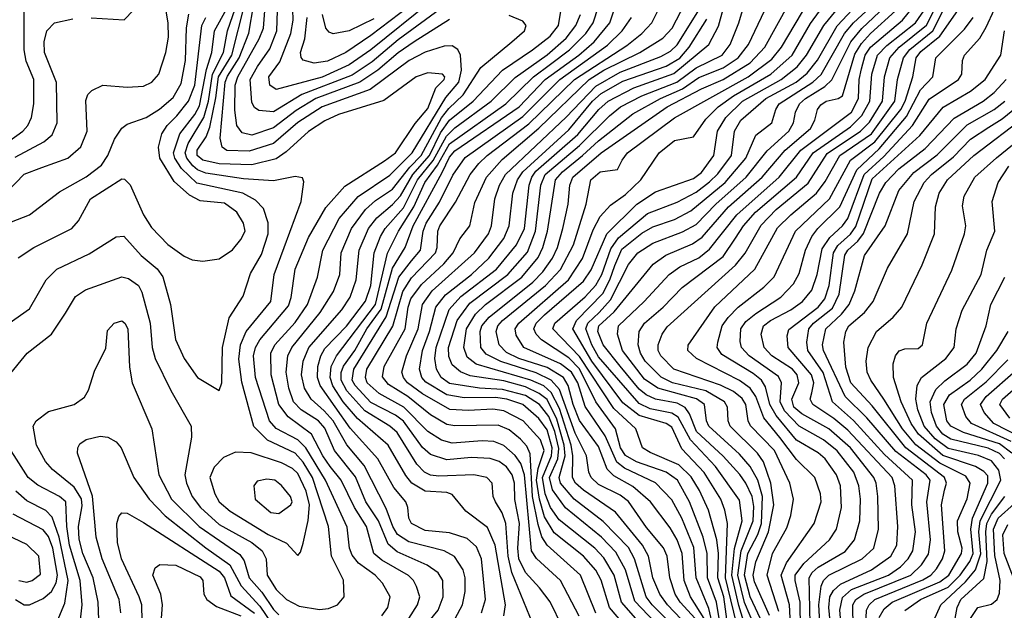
# Model space of a CAD drawing. Extents: x 997028 to 1115134, y 536408 to 618974.
# Tile 95 of 256: x 1010579 to 1014212, y 580915 to 583096. Entities that reach past the tile are written whole.
import ezdxf

# ---------------------------------------------------------------- set-up
doc = ezdxf.new("R2010")
doc.units = 0

msp = doc.modelspace()

# ---------------------------------------------------------------- linework, layer by layer
at = {"layer": '0CON10XD'}
for points in [[(1012145, 583146.8), (1011975, 583022.5), (1011879.6, 582940.4), (1011805, 582890.9), (1011620, 582820), (1011515, 582756.1), (1011461.1, 582761.1), (1011445, 582772.1), (1011435, 582790.6), (1011429.4, 582875), (1011456.4, 582923.6), (1011501.4, 582988.6), (1011528.1, 583055), (1011534.1, 583244.1)], [(1010530.9, 582459.1), (1010595, 582525.2), (1010659.9, 582549.9), (1010756.5, 582585), (1010803.8, 582626.2), (1010827.5, 582685), (1010822.4, 582797.6), (1010830.5, 582819.5), (1010844.7, 582835.3), (1010885.4, 582854.6), (1010975, 582846.7), (1011035, 582850.4), (1011065.6, 582865), (1011092.2, 582895), (1011117.7, 582975), (1011127.8, 583032.2), (1011126.7, 583085), (1011113.1, 583165)], [(1010535, 581776.7), (1010605.5, 581864.5), (1010695.3, 581934.7), (1010747, 582013), (1010785, 582074.4), (1010821.7, 582098.3), (1010955, 582146.2), (1010979.9, 582139.9), (1011016.4, 582115), (1011029.9, 582089.9), (1011060.2, 581975), (1011067.5, 581885), (1011078.1, 581845), (1011136.5, 581726.5), (1011211.3, 581595), (1011212, 581555), (1011188.4, 581415), (1011193.9, 581385), (1011215.2, 581335), (1011245.6, 581295), (1011315, 581232.1), (1011434.9, 581164.9), (1011472.9, 581135), (1011488.3, 581105), (1011492.2, 581045), (1011525, 580991.6), (1011563.4, 580955), (1011610.4, 580930.4), (1011685, 580917.4), (1011718.1, 580921.9), (1011751.4, 580935), (1011775.5, 580965), (1011773.8, 581026.2), (1011729.8, 581115), (1011718.4, 581225), (1011658.6, 581405), (1011625, 581461.5), (1011595, 581494.8), (1011493.3, 581543.3), (1011443.2, 581593.2), (1011397.8, 581757.8), (1011387.1, 581842.9), (1011392.9, 581895), (1011414.9, 581945.1), (1011504.8, 582055), (1011518.3, 582155), (1011555, 582255.5), (1011617.5, 582425), (1011627.3, 582497.3), (1011622.7, 582512.7), (1011595, 582517.5), (1011515, 582500.8), (1011405, 582508.6), (1011265, 582529.7), (1011235, 582541.6), (1011217, 582557), (1011195.1, 582585), (1011189.7, 582605), (1011200.5, 582639.5), (1011258.7, 582735), (1011274.8, 582795), (1011289.7, 582895), (1011330.4, 582975), (1011344.9, 583055), (1011384.1, 583165)], [(1010536.7, 582646.7), (1010590, 582685), (1010608.1, 582705), (1010621.8, 582735), (1010630.6, 582785), (1010630.2, 582875), (1010602.7, 582942.7), (1010594.7, 582984.7), (1010595.6, 583155)], [(1011915.3, 580895), (1011937.1, 580925), (1011945.9, 580965), (1011917.8, 581015), (1011890, 581045), (1011829.4, 581089.4), (1011805, 581118.8), (1011796.3, 581145), (1011787.6, 581222.4), (1011707.4, 581395), (1011634.9, 581514.9), (1011605, 581545.1), (1011525, 581586.9), (1011500.8, 581615), (1011449.3, 581775), (1011441.9, 581855), (1011448.4, 581885), (1011465, 581914.3), (1011570.3, 582039.7), (1011580.2, 582069.8), (1011595.2, 582175), (1011645, 582291.5), (1011707.8, 582402.2), (1011778.3, 582481.7), (1011925.1, 582574.9), (1011965.6, 582605), (1012037.7, 582712.3), (1012085, 582767.7), (1012114.8, 582845.2), (1012145, 582876), (1012148.2, 582885), (1012139.2, 582895), (1012085, 582900), (1012041.5, 582885), (1011922, 582798), (1011755, 582746.1), (1011705, 582723), (1011645, 582683.2), (1011562.1, 582607.9), (1011525, 582581.9), (1011435, 582559.7), (1011315, 582563.4), (1011255, 582577.1), (1011233.4, 582595), (1011233.7, 582615), (1011266.4, 582663.6), (1011280.6, 582699.4), (1011302.5, 582807.5), (1011312.5, 582885), (1011360.9, 582965), (1011409.4, 583155)], [(1012015.2, 580885), (1012047.1, 580935), (1012055.2, 580965), (1012043.2, 581003.2), (1012032.4, 581025), (1012013.7, 581043.7), (1011915, 581099.7), (1011885.7, 581125), (1011858.8, 581225), (1011814.5, 581294.5), (1011765.5, 581395), (1011725, 581446.2), (1011697.3, 581485), (1011655.1, 581565.1), (1011569.4, 581629.4), (1011535, 581674.7), (1011506.9, 581785), (1011505.8, 581865), (1011520.3, 581895), (1011595, 581977.8), (1011640.3, 582045), (1011678.1, 582145), (1011697.7, 582245), (1011758, 582362), (1011827.2, 582442.8), (1011945, 582521.5), (1012026.8, 582605), (1012151.1, 582808.9), (1012199.3, 582865), (1012209.5, 582909.5), (1012205.3, 582965.3), (1012195.9, 582985.9), (1012175, 583000), (1012145, 582998.2), (1012075, 582975.8), (1012015.9, 582945), (1011871.5, 582838.5), (1011695, 582774.6), (1011605, 582716.2), (1011515, 582639.4), (1011425, 582610.3), (1011342.8, 582612.8), (1011325.2, 582625.2), (1011318.2, 582658.2), (1011336.6, 582865), (1011345, 582887.9), (1011388.2, 582955), (1011423.6, 583046.4), (1011442.2, 583155)], [(1012165, 583096.9), (1012035, 583014.6), (1011975, 582974.4), (1011900.4, 582909.6), (1011834.4, 582865.6), (1011671.2, 582805), (1011598.8, 582761.2), (1011515, 582697.5), (1011435, 582669.8), (1011399, 582679), (1011379.6, 582705), (1011372.1, 582762.1), (1011374.2, 582854.2), (1011383.2, 582885), (1011462.7, 583025), (1011478.5, 583065), (1011484.2, 583145)], [(1012095, 583161.7), (1011875, 582984.9), (1011795, 582930.2), (1011695, 582884.3), (1011525, 582837.9), (1011502.2, 582855), (1011497.8, 582885), (1011538.9, 582941.1), (1011579.2, 583045), (1011587.9, 583095), (1011584.9, 583175.1)], [(1012052.6, 583175), (1011875, 583038.2), (1011782.1, 582975), (1011715, 582943), (1011665, 582936.3), (1011625, 582946.9), (1011617.1, 582957.1), (1011615.3, 582975), (1011631.4, 583025), (1011640, 583105)], [(1012365.5, 580894.5), (1012371.9, 580935), (1012333.4, 581155), (1012305, 581220.9), (1012225, 581281.1), (1012175, 581342.6), (1012155, 581349.9), (1012075, 581355.5), (1012026.1, 581385), (1012003.4, 581413.4), (1011938.4, 581525), (1011825, 581623.4), (1011772.2, 581685), (1011733.7, 581743.7), (1011724.5, 581775), (1011728.5, 581815), (1011748.3, 581855), (1011891.8, 582045), (1011936.1, 582233.9), (1011976.6, 582315), (1012032.8, 582405), (1012073.9, 582495), (1012120.9, 582559.1), (1012165, 582637.8), (1012372.3, 582785), (1012475.1, 582885), (1012538.1, 582931.9), (1012608.3, 582985), (1012668.3, 583045), (1012694.9, 583085), (1012715.2, 583145)], [(1012472.4, 580865), (1012394.7, 581054.7), (1012381.9, 581115), (1012373.1, 581235), (1012359.1, 581275), (1012334.6, 581315), (1012326.1, 581335), (1012322.9, 581385), (1012303.1, 581405), (1012255, 581414.8), (1012125, 581410.2), (1012094.3, 581414.3), (1012072.1, 581425), (1012044.7, 581454.7), (1011971.3, 581571.3), (1011944.7, 581594.7), (1011852, 581652), (1011785.4, 581725.4), (1011764.5, 581765), (1011765, 581793.3), (1011773.7, 581816.3), (1011815.3, 581875), (1011860, 581955), (1011913.1, 582027), (1011955, 582178.3), (1012001.7, 582255), (1012031.1, 582335), (1012137.5, 582532.5), (1012165, 582588.6), (1012185, 582612.1), (1012422.4, 582775), (1012518.1, 582875), (1012641.7, 582965), (1012698.5, 583015), (1012757, 583085), (1012783.5, 583165)], [(1012704.9, 580904.9), (1012647.8, 581045), (1012525, 581156), (1012506.1, 581186.1), (1012491.9, 581231.9), (1012471.3, 581335), (1012463, 581493), (1012450.6, 581520.6), (1012427.2, 581547.2), (1012385, 581581), (1012345, 581598.2), (1012185, 581596.4), (1012155, 581601.1), (1012095, 581637), (1012010.5, 581705), (1011939.3, 581749.3), (1011917.7, 581777.7), (1011923.1, 581815), (1012000.7, 581955), (1012011.9, 582035), (1012022.7, 582065), (1012061.7, 582118.3), (1012144.2, 582195), (1012178.5, 582235), (1012202.8, 582287.2), (1012239.7, 582335), (1012258.7, 582421.3), (1012301.5, 582515), (1012359.8, 582580.2), (1012494.8, 582695.2), (1012680.1, 582875), (1012735, 582909.3), (1012867.5, 582975), (1012952.4, 583027.6), (1012986.8, 583065), (1013033.1, 583155)], [(1012840.5, 580825), (1012755.4, 580925), (1012725, 581026.2), (1012705, 581063), (1012659.2, 581115), (1012550.8, 581200.8), (1012515, 581260.2), (1012496.7, 581325), (1012486.5, 581395), (1012491.5, 581438.5), (1012513.6, 581505), (1012500.9, 581545), (1012436.9, 581615), (1012365, 581652.1), (1012325, 581658.4), (1012235, 581652.6), (1012166.6, 581656.6), (1012065.2, 581715), (1012010.3, 581755), (1011994.8, 581775), (1011989.5, 581795), (1012005.9, 581855), (1012048.7, 581955), (1012064.6, 582045), (1012101.3, 582095), (1012256.7, 582235), (1012308.4, 582305), (1012320.3, 582335), (1012332.2, 582435), (1012349.5, 582485), (1012371.3, 582525), (1012595, 582735.7), (1012705, 582851.4), (1012795, 582902.7), (1012945, 582960.7), (1012980.5, 582979.5), (1013005, 583003.3), (1013094.2, 583145)], [(1012193.6, 581985), (1012240.1, 582049.9), (1012380.6, 582155), (1012452.2, 582237.8), (1012482.1, 582315), (1012501.8, 582485), (1012518.3, 582525), (1012645, 582631.7), (1012755, 582741.6), (1012796, 582775), (1012875.2, 582814.8), (1013003.4, 582865), (1013075, 582918.5), (1013170.8, 582965), (1013200.2, 583005), (1013232.5, 583085), (1013253, 583155)], [(1013046.2, 580855), (1012969.6, 580935), (1012941.2, 580975), (1012915.7, 581035), (1012899.2, 581115), (1012877, 581155), (1012777.4, 581277.4), (1012659.1, 581359.1), (1012630.3, 581385), (1012618.3, 581405), (1012620.2, 581485), (1012613.4, 581525), (1012570.8, 581660.8), (1012539.9, 581719.9), (1012513.4, 581743.4), (1012465, 581765.4), (1012263.8, 581823.8), (1012230.5, 581850.5), (1012217.2, 581885), (1012227.8, 581955), (1012261.3, 582008.7), (1012297.5, 582045), (1012432.3, 582145), (1012491.7, 582218.3), (1012509.7, 582255), (1012527.1, 582315), (1012556.2, 582505), (1012581.5, 582535), (1012655.4, 582595), (1012715, 582649.4), (1012841.7, 582748.3), (1012943.3, 582805), (1013025, 582841.3), (1013085, 582883.1), (1013175, 582917.9), (1013230.5, 582955), (1013268.2, 583005), (1013339.4, 583155)], [(1013071.3, 580885), (1013015.9, 580945), (1012997.6, 580975), (1012977.8, 581035), (1012968.5, 581115), (1012955, 581145.9), (1012891.3, 581221.3), (1012825, 581316.7), (1012795, 581339.8), (1012715, 581380.2), (1012687.6, 581405), (1012679, 581425), (1012670.7, 581485), (1012628.8, 581568.8), (1012570.3, 581730.3), (1012540.1, 581765), (1012485, 581791.5), (1012353.8, 581833.8), (1012300.4, 581860.4), (1012280, 581885), (1012278.3, 581945), (1012284.6, 581965), (1012311.8, 581998.2), (1012472.7, 582127.3), (1012508.7, 582165), (1012544.4, 582215.6), (1012563.8, 582255), (1012583.7, 582325), (1012602.4, 582415), (1012608.8, 582485), (1012620.6, 582515), (1012725, 582604), (1012968.4, 582775), (1013095, 582841.5), (1013175.2, 582875), (1013275, 582936.9), (1013328.8, 582995), (1013417, 583155)], [(1013104.4, 580884.4), (1013054.4, 580965), (1013031.5, 581025), (1013023.2, 581125), (1013005, 581174.7), (1012979.1, 581219.1), (1012906.1, 581315), (1012841.9, 581371.9), (1012771.3, 581411.3), (1012746.7, 581436.7), (1012715, 581520.4), (1012645, 581615.7), (1012621.1, 581675), (1012602.9, 581745), (1012585, 581774.3), (1012525, 581811.5), (1012421.2, 581845), (1012375, 581867.7), (1012347.9, 581895), (1012337, 581945), (1012342.8, 581965), (1012360.2, 581985), (1012518.8, 582115), (1012575, 582174), (1012622.2, 582265), (1012669, 582415), (1012686.1, 582505), (1012720.5, 582535), (1012785, 582543.1), (1012802.4, 582577.6), (1012822.2, 582605), (1012995, 582733.4), (1013267.7, 582885), (1013355, 582950), (1013390.7, 582995), (1013491.2, 583165)], [(1013137.7, 580852.3), (1013121.4, 580921.4), (1013075.6, 581035), (1013066.5, 581146.5), (1013022.2, 581255), (1012985, 581323.1), (1012925.5, 581385.5), (1012810.1, 581440.1), (1012782.2, 581462.2), (1012738.9, 581558.9), (1012665, 581667.1), (1012638.1, 581755), (1012614.9, 581795), (1012575, 581825.1), (1012439.3, 581885), (1012411, 581931), (1012407.4, 581955), (1012420.4, 581975), (1012603.9, 582135), (1012655.3, 582214.7), (1012695, 582320.7), (1012721.1, 582368.9), (1012759.1, 582410.9), (1012815, 582450.2), (1012870.9, 582505), (1012938.1, 582605), (1012995, 582649.7), (1013065, 582664), (1013110.7, 582729.3), (1013156.3, 582775), (1013212.5, 582815), (1013351, 582895), (1013429.4, 582965), (1013497.6, 583082.4), (1013564.2, 583175)], [(1013179.9, 580765), (1013150.8, 580945), (1013117.3, 581035), (1013116.4, 581125), (1013101, 581185), (1013050.6, 581315), (1013006.1, 581395), (1012965, 581424.6), (1012855, 581463.6), (1012815, 581486.2), (1012795.9, 581515), (1012776.9, 581585), (1012704.5, 581684.5), (1012645, 581806.3), (1012605, 581847.5), (1012504.1, 581914.1), (1012484.1, 581935), (1012476.1, 581955), (1012485.1, 581975), (1012515, 582006.1), (1012659.8, 582130.2), (1012687.6, 582172.4), (1012745.1, 582304.9), (1012856.3, 582415), (1012925, 582461), (1013065, 582509.8), (1013095, 582531.6), (1013140.5, 582595), (1013154.2, 582685), (1013184.5, 582735), (1013246.8, 582795), (1013389.3, 582875), (1013447.7, 582922.3), (1013482.5, 582965), (1013546.2, 583075), (1013619.7, 583165)], [(1013191.5, 580855), (1013177, 580965), (1013155.7, 581035), (1013157.6, 581125), (1013151.2, 581175), (1013120.7, 581285), (1013087.5, 581357.5), (1013057.3, 581407.3), (1013011.7, 581451.7), (1012905, 581497.3), (1012877.3, 581515), (1012853, 581585), (1012770.8, 581660.8), (1012645, 581852.5), (1012546.4, 581955), (1012553.6, 581975), (1012665, 582072.8), (1012705, 582115.9), (1012727.3, 582155), (1012759.9, 582250.1), (1012789.1, 582290.9), (1012895, 582380.9), (1013005, 582422.7), (1013075, 582459.5), (1013125, 582497.9), (1013155, 582527.4), (1013205.2, 582595), (1013216.7, 582685), (1013240.5, 582725), (1013332.4, 582805), (1013444, 582866), (1013485, 582899.4), (1013522.6, 582947.4), (1013595.9, 583074.1), (1013689.2, 583175)], [(1013233.3, 580826.7), (1013183.8, 581035), (1013190.5, 581235), (1013181.6, 581285), (1013166.2, 581325), (1013105, 581423.7), (1013021.8, 581511.8), (1012985, 581591.6), (1012964.6, 581605), (1012865, 581634.3), (1012805, 581681.5), (1012690.6, 581835), (1012619.9, 581955), (1012633.1, 581985), (1012730.7, 582085), (1012756.8, 582135), (1012775, 582188.4), (1012801.2, 582248.8), (1012875, 582307.8), (1012915, 582331.6), (1012995, 582358.7), (1013055, 582390.5), (1013181.7, 582495), (1013259.1, 582585), (1013295, 582670.4), (1013354, 582715), (1013368.7, 582765), (1013381.7, 582785), (1013506.1, 582865), (1013536.7, 582893.3), (1013622.6, 583045), (1013656.2, 583085), (1013732.1, 583155)], [(1013280.6, 580775), (1013232.2, 580932.2), (1013206.5, 581045), (1013216.4, 581143.6), (1013244.4, 581245), (1013235, 581322.3), (1013146.2, 581446.2), (1013054, 581544), (1013008.8, 581628.8), (1012985, 581643.4), (1012905, 581659), (1012865, 581678.7), (1012715, 581851.1), (1012689.8, 581895), (1012667.6, 581955), (1012675, 581975.7), (1012717, 582015), (1012758.5, 582061.5), (1012825, 582191.6), (1012860, 582235), (1012915, 582270.8), (1013025, 582313.3), (1013075, 582339.5), (1013147.2, 582415), (1013259.4, 582515), (1013337.7, 582612.3), (1013417.3, 582685), (1013434.8, 582715), (1013441.5, 582755), (1013456.7, 582785), (1013478.4, 582805), (1013550.5, 582849.5), (1013576.2, 582873.8), (1013645.8, 583014.2), (1013686.7, 583063.3), (1013772.7, 583145)], [(1013322.4, 580862.4), (1013274.9, 580965), (1013253.5, 581045), (1013266.4, 581125), (1013303.3, 581195), (1013316.5, 581235), (1013320.1, 581335), (1013303.3, 581395), (1013275, 581446), (1013235, 581491.2), (1013122.2, 581595), (1013113.7, 581615), (1013106, 581675), (1013076.5, 581696.5), (1013013.5, 581713.5), (1012933.2, 581735), (1012885, 581768.5), (1012803.4, 581875), (1012785.2, 581935), (1012789, 581965), (1012883.9, 582055), (1012975.3, 582155), (1013015, 582183.1), (1013085, 582217.3), (1013125, 582248.9), (1013224.9, 582375.1), (1013381, 582515), (1013461.7, 582615), (1013648.2, 582755), (1013674.3, 582805), (1013676.8, 582875), (1013684.8, 582915.2), (1013699.3, 582965), (1013718.5, 582995), (1013836.4, 583095), (1013890.1, 583159.9)], [(1013346.1, 580896.1), (1013290.4, 581020.4), (1013285.1, 581045), (1013295, 581093.6), (1013342.1, 581205), (1013361.5, 581305), (1013350.5, 581385), (1013323.9, 581463.9), (1013301.9, 581495), (1013200.2, 581595), (1013192.8, 581615), (1013190.8, 581665), (1013179.6, 581685), (1013110.5, 581725), (1012988.4, 581755), (1012945.6, 581775.6), (1012886.4, 581835), (1012869.2, 581865), (1012861.2, 581895), (1012865.2, 581945), (1012884.8, 581975), (1012953.9, 582035), (1013023.4, 582106.6), (1013175, 582221.9), (1013220.8, 582289.2), (1013250, 582335), (1013294.5, 582385), (1013446.1, 582515), (1013507.1, 582605), (1013645, 582700.7), (1013687.2, 582742.8), (1013716.2, 582795), (1013723.3, 582895), (1013743.9, 582965), (1013778.8, 583001.2), (1013884.9, 583085.1), (1013926.7, 583145)], [(1013428.6, 580765), (1013419.9, 580935), (1013389.3, 581045), (1013409.2, 581090.8), (1013511.2, 581235), (1013536.2, 581315), (1013533.7, 581345), (1013513.1, 581405), (1013445, 581471.6), (1013383.4, 581553.4), (1013325.3, 581625.3), (1013294.9, 581704.9), (1013274.8, 581735), (1013235, 581764.3), (1013076, 581845), (1013044.6, 581875), (1013045.9, 581894.1), (1013144, 582036), (1013291.7, 582175), (1013375, 582327), (1013424, 582376), (1013519.2, 582455), (1013551.7, 582498.3), (1013605.4, 582595), (1013721.9, 582675), (1013808.2, 582795), (1013818.7, 582875), (1013840.2, 582955), (1013863.8, 582986.2), (1013948.1, 583055), (1013998.6, 583155)], [(1013461.9, 580745), (1013459.4, 580945), (1013440, 581025), (1013440.4, 581045), (1013472.1, 581087.9), (1013567.2, 581175), (1013593.5, 581215), (1013612.2, 581295), (1013608.1, 581375), (1013593.7, 581415), (1013551.3, 581475), (1013525, 581496.6), (1013445, 581543), (1013370, 581635), (1013346.5, 581675), (1013330.8, 581740.8), (1013316.2, 581765), (1013285, 581790.1), (1013169.4, 581859.4), (1013152.5, 581885), (1013155, 581905.7), (1013171.2, 581965), (1013193.2, 581996.8), (1013230.2, 582035), (1013325, 582108.3), (1013362.9, 582147.1), (1013442.2, 582315), (1013566.7, 582435), (1013645, 582577.9), (1013735, 582645.5), (1013830.6, 582765), (1013846.1, 582795), (1013874.3, 582885), (1013886.7, 582955), (1013905, 582978.4), (1013974.4, 583035), (1014058.2, 583155)], [(1010475, 582321.1), (1010615, 582375.4), (1010725, 582460), (1010823.9, 582516.1), (1010880.8, 582559.2), (1010904.3, 582595), (1010927.9, 582655), (1010955, 582695.5), (1010975, 582710.4), (1011045, 582734.7), (1011095, 582765.7), (1011145, 582808.4), (1011175, 582860.4), (1011190.4, 582945), (1011194.1, 583065.9), (1011202.8, 583117.2)], [(1010540, 581975), (1010615, 582028.8), (1010676.1, 582135), (1010715.6, 582174.4), (1010835, 582231.8), (1010935, 582294), (1010963.4, 582296.6), (1011027.4, 582225), (1011085.9, 582175.9), (1011106.2, 582146.2), (1011135.3, 582045), (1011153.7, 581915), (1011185, 581844.4), (1011235, 581774.5), (1011315, 581726.7), (1011324.4, 581755), (1011327, 581885), (1011351.6, 581995), (1011403.5, 582075), (1011430.6, 582159.4), (1011470.8, 582229.2), (1011495.2, 582305), (1011495.9, 582345.9), (1011478.8, 582398.8), (1011449.2, 582429.2), (1011401.5, 582455), (1011232.2, 582492.2), (1011176.2, 582546.2), (1011151.5, 582585), (1011146.3, 582605), (1011169.3, 582675), (1011225, 582746.3), (1011241.6, 582778.4), (1011267.4, 582912.6), (1011288.1, 582975), (1011297.2, 583055), (1011342.2, 583135)], [(1010842.9, 583102.9), (1010963.7, 583096.3), (1010998.8, 583131.2)], [(1012065.7, 580845), (1012123.6, 580915), (1012142, 580965), (1012140, 581025), (1012123.6, 581053.6), (1012081.8, 581081.8), (1011971.1, 581131.1), (1011938.7, 581158.7), (1011903.2, 581245), (1011856.2, 581315), (1011817.5, 581407.5), (1011740.6, 581505), (1011705, 581587.8), (1011681.1, 581615), (1011617.4, 581655), (1011589.1, 581685), (1011571.9, 581735), (1011561.5, 581795), (1011567.7, 581855), (1011582.5, 581885), (1011687.8, 582015), (1011737.2, 582092.8), (1011760.2, 582155), (1011765.2, 582235), (1011803.5, 582325), (1011854.5, 582395.5), (1011891.5, 582428.5), (1011955, 582470.9), (1012017.9, 582552.1), (1012060.4, 582595), (1012135.6, 582734.4), (1012161.8, 582768.2), (1012215, 582819), (1012280.6, 582919.4), (1012395.4, 583015), (1012441.2, 583055), (1012447.5, 583075), (1012435, 583090.9), (1012385, 583112.3)], [(1012185.2, 580885), (1012213.2, 580935), (1012222.9, 580985), (1012222.8, 581035), (1012215.7, 581065), (1012183.6, 581113.6), (1012144.9, 581134.9), (1012015, 581168.4), (1011973.3, 581195), (1011955.1, 581225), (1011931.1, 581291.1), (1011849.5, 581449.5), (1011786.5, 581526.5), (1011735.3, 581615), (1011702, 581652), (1011654.3, 581694.3), (1011629.8, 581735), (1011618.4, 581785), (1011624.2, 581835), (1011645.5, 581885), (1011767.8, 582025), (1011798.3, 582071.7), (1011820.9, 582135), (1011831.6, 582245), (1011865.8, 582325), (1011896.6, 582365), (1011955, 582413.4), (1011984, 582446), (1012029.2, 582525), (1012090.8, 582595), (1012131.6, 582678.4), (1012165, 582724.7), (1012252, 582795), (1012360.4, 582909.6), (1012470.7, 582985), (1012536.7, 583035), (1012567, 583075), (1012576.8, 583135)], [(1012282.6, 580905), (1012297.2, 580955), (1012283.1, 581105), (1012265, 581149.1), (1012230.4, 581180.4), (1012165, 581201), (1012075, 581209.4), (1012025, 581235.5), (1012015.3, 581255), (1012011.6, 581295), (1012003.5, 581315), (1011958.8, 581368.8), (1011900.5, 581475), (1011797.9, 581587.9), (1011687, 581745), (1011677.8, 581775), (1011678.4, 581815), (1011689.6, 581855), (1011705, 581881.7), (1011785, 581964.5), (1011855, 582056.8), (1011874.9, 582115), (1011887.2, 582235), (1011910, 582295), (1011927.9, 582325), (1011995, 582401.8), (1012046.9, 582505), (1012104.2, 582575.8), (1012153.6, 582666.4), (1012185, 582697.3), (1012318.2, 582795), (1012407.6, 582882.4), (1012525, 582966.4), (1012595, 583027.7), (1012631.5, 583075), (1012648.8, 583115)], [(1011885, 583099.3), (1011795, 583055.2), (1011735, 583044.6), (1011720.3, 583050.2), (1011708.7, 583065), (1011695.5, 583115.5)], [(1012582.4, 580852.4), (1012536.2, 580946.2), (1012497.5, 580997.5), (1012445, 581054.3), (1012421.3, 581105), (1012417, 581145), (1012423.5, 581235), (1012405.8, 581324.2), (1012404.3, 581385), (1012395.7, 581415), (1012375, 581444.4), (1012348.7, 581465), (1012315, 581476.1), (1012245, 581479.3), (1012155, 581470.3), (1012095, 581490.2), (1012065, 581516), (1011995, 581613.4), (1011965, 581635.6), (1011875, 581682.6), (1011816.2, 581745), (1011805.4, 581765), (1011811.6, 581805), (1011930.9, 581999.1), (1011977.7, 582145), (1012025, 582205.5), (1012057.7, 582245), (1012067.4, 582315), (1012079.3, 582345), (1012127.6, 582422.4), (1012177.6, 582522.4), (1012222.3, 582587.6), (1012435, 582739.2), (1012571.6, 582875), (1012748, 583002), (1012802.3, 583055), (1012836.4, 583105)], [(1012642.8, 580892.8), (1012574.8, 581025), (1012486.1, 581106.1), (1012467.4, 581135), (1012441.2, 581415), (1012427.7, 581457.7), (1012406.8, 581486.8), (1012365, 581524.1), (1012328.2, 581538.2), (1012285, 581541.2), (1012175, 581532.6), (1012135, 581543.4), (1012085, 581575.2), (1011995.8, 581665.8), (1011905, 581715.4), (1011861.4, 581755), (1011854.6, 581775), (1011859.8, 581805), (1011955.6, 581964.4), (1011992, 582092), (1012025, 582143.4), (1012113.3, 582235), (1012119.7, 582255), (1012122.2, 582315), (1012129.6, 582335), (1012187.1, 582422.9), (1012241.6, 582525), (1012273.3, 582565), (1012304.4, 582595), (1012457.9, 582712.1), (1012625.7, 582875), (1012819.4, 583000.6), (1012874.3, 583045), (1012911, 583085), (1012935.8, 583134.2)], [(1012275, 581734.9), (1012165, 581752.4), (1012134.1, 581775), (1012116.7, 581805), (1012111, 581845), (1012115.3, 581885), (1012163.7, 582026.3), (1012206.1, 582073.9), (1012337.8, 582175), (1012412.3, 582265), (1012441.2, 582325), (1012458.4, 582485), (1012468.1, 582515), (1012483.5, 582536.5), (1012638.1, 582671.9), (1012716.2, 582765), (1012750.9, 582795), (1012845, 582844.3), (1012992.9, 582897.1), (1013121.7, 583005), (1013157.5, 583072.5), (1013175.4, 583135)], [(1013380.9, 580910.9), (1013337, 581045), (1013356.7, 581125), (1013409.9, 581220.1), (1013425.2, 581264.8), (1013434.8, 581325), (1013421.3, 581385), (1013364.2, 581505), (1013275.8, 581595.8), (1013267.5, 581615), (1013259, 581675), (1013245, 581697.6), (1013212.5, 581722.5), (1013165, 581746.7), (1012993.2, 581805), (1012944.4, 581855), (1012935.2, 581875), (1012934.8, 581895), (1012949.3, 581935), (1012967.6, 581962.4), (1013220.2, 582189.8), (1013255.5, 582234.5), (1013315, 582337.6), (1013370.2, 582395), (1013488, 582492), (1013558.5, 582601.5), (1013681.4, 582685), (1013715, 582717.4), (1013762.5, 582795), (1013769.9, 582885), (1013790.3, 582955), (1013824.9, 582995), (1013925, 583075.9), (1013958.8, 583141.2)], [(1013499.9, 580695), (1013491.9, 581035), (1013503.3, 581055), (1013525, 581074), (1013625, 581131.9), (1013660, 581175), (1013679.8, 581245), (1013681.3, 581325), (1013675.5, 581375), (1013656.7, 581425), (1013595, 581504.5), (1013545, 581544.9), (1013455, 581594.6), (1013401.7, 581651.7), (1013384.7, 581685), (1013390.5, 581755), (1013378.9, 581778.9), (1013270.7, 581855), (1013242.7, 581885), (1013237.5, 581907.5), (1013239.5, 581955), (1013258.1, 581981.9), (1013295, 582011.7), (1013387.9, 582072.1), (1013435, 582121.2), (1013455, 582159.1), (1013479, 582245), (1013502.7, 582295), (1013524, 582325), (1013605.1, 582404.9), (1013667.7, 582542.3), (1013751.2, 582618.8), (1013851.5, 582738.5), (1013903.2, 582836.8), (1013948.1, 582885), (1013959.3, 582955), (1014065, 583061.1), (1014097.8, 583105)], [(1013541.5, 580698.5), (1013527.6, 580935), (1013536.3, 581003.7), (1013545.5, 581025), (1013565, 581044.5), (1013688.4, 581105), (1013730.9, 581145), (1013748.5, 581215), (1013745.5, 581335), (1013739.3, 581385), (1013730.8, 581405), (1013645, 581515.4), (1013565, 581584.6), (1013465, 581640.8), (1013435.7, 581665), (1013427.7, 581695), (1013454.6, 581755), (1013448.1, 581785), (1013430.4, 581805), (1013354.8, 581855), (1013326.4, 581885), (1013314.8, 581935), (1013323.9, 581965), (1013349.3, 581985), (1013425, 582024.3), (1013467.8, 582055), (1013502.3, 582097.7), (1013522.3, 582155), (1013540.6, 582249.4), (1013568.1, 582291.9), (1013615, 582335.2), (1013635, 582362), (1013695.5, 582525), (1013768.4, 582591.6), (1013874, 582706), (1013935, 582803), (1014043.2, 582875), (1014055.8, 582895), (1014058.1, 582945), (1014065.3, 582965), (1014121.8, 583028.2), (1014145, 583068.2), (1014175.8, 583135)], [(1013718.9, 583045), (1013811, 583129)], [(1010562, 582588), (1010667.9, 582645), (1010698.8, 582671.2), (1010717.2, 582715), (1010714.8, 582864.8), (1010670.5, 582975), (1010669.3, 583015), (1010678.7, 583055), (1010707.5, 583085), (1010775, 583099.4)], [(1010573.2, 582216.8), (1010630.6, 582255), (1010771.1, 582325), (1010795, 582353.1), (1010840, 582435), (1010955, 582508.2), (1010965, 582507.7), (1010986, 582486), (1011035.3, 582375), (1011065, 582328.2), (1011125, 582266.5), (1011185, 582223.1), (1011215, 582209.4), (1011255, 582204.4), (1011315, 582213.5), (1011363.7, 582246.3), (1011395, 582284.4), (1011410.3, 582315), (1011404.7, 582345), (1011380, 582385), (1011335, 582418.3), (1011245, 582427.9), (1011205, 582448.5), (1011149.1, 582499.1), (1011095.8, 582585), (1011090.3, 582625), (1011103.3, 582675), (1011122.8, 582705), (1011158.9, 582741.1), (1011201.5, 582795), (1011225, 582854.6), (1011250.5, 583075), (1011266, 583104)], [(1012904.2, 580825), (1012799.3, 580945), (1012772.2, 581045), (1012735, 581109), (1012701.1, 581145), (1012569.4, 581249.4), (1012537.5, 581295), (1012517.8, 581345), (1012507.8, 581405), (1012541.4, 581485), (1012544.3, 581515), (1012525, 581581), (1012495, 581623.4), (1012435, 581674.9), (1012376.1, 581695), (1012335, 581700.8), (1012219.4, 581699.4), (1012155, 581710.6), (1012077.7, 581757.7), (1012062.8, 581775), (1012054.5, 581805), (1012064.9, 581875), (1012091.2, 581945), (1012114, 582035), (1012150.4, 582079.6), (1012245.5, 582155), (1012309.7, 582215), (1012365, 582288.2), (1012385.2, 582335), (1012398.7, 582455), (1012415.9, 582505), (1012435.3, 582534.7), (1012605, 582689.7), (1012693, 582795), (1012725, 582823.2), (1012805, 582868.8), (1012965, 582925.1), (1013015, 582953.6), (1013049.9, 582995), (1013115, 583098.7)], [(1013295.9, 580845), (1013254, 580944), (1013229.1, 581045), (1013240.8, 581135), (1013285.9, 581245), (1013288.2, 581298.2), (1013281.8, 581335), (1013258.9, 581385), (1013236.8, 581416.8), (1013174.6, 581484.6), (1013076.6, 581575), (1013050.4, 581640.4), (1013034, 581664), (1013005, 581679.5), (1012925, 581695.3), (1012890.4, 581710.4), (1012865, 581732.2), (1012795, 581817.1), (1012732.4, 581895), (1012712, 581945), (1012715.7, 581965), (1012772.3, 582017.7), (1012916.6, 582193.4), (1012963.5, 582226.5), (1013061.7, 582268.3), (1013097, 582293), (1013194.9, 582405), (1013319.1, 582515), (1013403.7, 582615), (1013496.7, 582695), (1013513.5, 582725), (1013523, 582765), (1013535, 582781.8), (1013555, 582794.8), (1013599.2, 582805), (1013615, 582814.6), (1013661.2, 582968.8), (1013685, 583008.3), (1013718.9, 583045)], [(1013588.5, 580681.5), (1013564.9, 580925), (1013569.1, 580965), (1013582, 580988), (1013608, 581012), (1013722.2, 581065), (1013793.9, 581115), (1013815.2, 581155), (1013819.8, 581225), (1013808.8, 581375), (1013798.2, 581405), (1013635, 581580), (1013583.3, 581623.3), (1013505.7, 581675), (1013495.7, 581695), (1013501.8, 581718.2), (1013509, 581755), (1013501.1, 581785), (1013415.2, 581885), (1013411.5, 581928.5), (1013417.8, 581952.2), (1013525.2, 582035), (1013550, 582065), (1013566, 582115), (1013582.1, 582235), (1013598.2, 582261.8), (1013645.4, 582304.6), (1013665, 582332.8), (1013725, 582508.2), (1013901.2, 582668.8), (1013986.6, 582773.4), (1014087.8, 582832.2), (1014142, 582875), (1014200, 582965), (1014212.8, 583055)], [(1013620.6, 580739.4), (1013605.9, 580915), (1013615, 580962.2), (1013648.6, 580991.4), (1013784.7, 581045), (1013829.4, 581075), (1013858.1, 581105), (1013875.1, 581134.9), (1013884.5, 581205), (1013871.2, 581305), (1013873.8, 581395), (1013770.2, 581490.2), (1013655.9, 581615.9), (1013578.5, 581685), (1013543.7, 581793.7), (1013487.8, 581875), (1013483.7, 581905), (1013491.6, 581955), (1013508.2, 581975), (1013578.8, 582031.2), (1013602.4, 582082.4), (1013623.9, 582226.1), (1013634.9, 582245), (1013671.9, 582278.1), (1013693.3, 582306.7), (1013752.1, 582455), (1013774.9, 582495.1), (1013823.5, 582545), (1013919.8, 582620.2), (1014026.8, 582733.2), (1014135, 582795.8), (1014175, 582827.1), (1014218.9, 582875)], [(1013655.9, 580765.9), (1013653.5, 580935), (1013664.9, 580955.1), (1013693.7, 580975), (1013867.9, 581045), (1013907.2, 581082.8), (1013932.2, 581122.3), (1013940, 581175), (1013926.8, 581315), (1013938.7, 581395), (1013924.2, 581415), (1013812, 581502), (1013705.7, 581625.7), (1013625.1, 581705), (1013545.5, 581875), (1013541.9, 581895), (1013553.8, 581955), (1013611.6, 582008.4), (1013639.8, 582045), (1013660.6, 582095), (1013696.6, 582225), (1013773, 582335), (1013823.8, 582465), (1013878.3, 582531.7), (1013965, 582597.3), (1014075, 582708.5), (1014175, 582764.1), (1014215, 582794.8)], [(1013697.2, 580775), (1013703.8, 580915), (1013713.5, 580935), (1013735.2, 580955), (1013912, 581028), (1013941.2, 581045), (1013962.2, 581067.8), (1013984.5, 581105), (1013993.1, 581135), (1013980.9, 581305), (1013991.9, 581358.1), (1013999.1, 581385), (1013991.4, 581405), (1013849.5, 581515), (1013725, 581670.2), (1013646.2, 581755), (1013627.6, 581812.4), (1013620.4, 581905), (1013627.4, 581945), (1013638.6, 581965), (1013696.2, 582015), (1013728.9, 582055), (1013780.9, 582179.1), (1013854.7, 582305), (1013879.6, 582425), (1013916.7, 582495), (1013943.7, 582525), (1014025, 582589.8), (1014087.6, 582655), (1014155, 582698.9), (1014205, 582729.6), (1014257, 582773)], [(1013751.2, 580888.8), (1013769.5, 580920.5), (1013798.4, 580945), (1013975, 581020.6), (1014007.6, 581045), (1014054.8, 581125), (1014056.9, 581145), (1014040.9, 581205), (1014040.2, 581245), (1014075, 581326.7), (1014087, 581385), (1014070.6, 581410.6), (1013975, 581458), (1013886.4, 581526.4), (1013837.3, 581585), (1013767.7, 581695), (1013719.6, 581765), (1013706.1, 581795), (1013702.6, 581835), (1013709.5, 581885), (1013740.4, 581945), (1013802.6, 581997.4), (1013834.1, 582035), (1013909.4, 582190.6), (1013955.3, 582305), (1013958.1, 582405), (1013972.3, 582455), (1014003, 582505), (1014099.4, 582595), (1014290.2, 582739.8)], [(1014183.6, 582586.4), (1014295, 582677.2)], [(1013845, 580914.8), (1013903.4, 580955), (1014005, 581000.5), (1014049.2, 581045), (1014085.3, 581095), (1014097.7, 581125), (1014088.7, 581215), (1014095.1, 581255), (1014152.1, 581385), (1014151.5, 581411.5), (1014137.5, 581427.5), (1014105.9, 581445.9), (1013985, 581486.3), (1013896.2, 581565), (1013868.5, 581605), (1013832.4, 581685), (1013803.4, 581775), (1013802.4, 581825), (1013810.4, 581855), (1013825, 581873.3), (1013845, 581880.9), (1013895, 581882.2), (1013910, 581895), (1013926.5, 581975), (1014018.2, 582171.8), (1014065.9, 582305), (1014070.3, 582335), (1014058.5, 582408.5), (1014063.8, 582445), (1014104.3, 582515), (1014183.6, 582586.4)], [(1013951.2, 580875), (1013978.6, 580935), (1014069.6, 581020.4), (1014105.9, 581064.1), (1014125.9, 581124.1), (1014118.6, 581205), (1014123.5, 581245), (1014199.2, 581395), (1014192.7, 581432.7), (1014165, 581467.5), (1014117, 581487), (1014005, 581512.1), (1013957.8, 581547.8), (1013917.3, 581595), (1013893.7, 581655), (1013885.7, 581695), (1013890.6, 581745), (1013906.3, 581775), (1013996.9, 581845), (1014027.2, 581885), (1014034.2, 581955), (1014056.8, 582023.2), (1014127.5, 582155), (1014148.2, 582245), (1014177.8, 582315), (1014168, 582425), (1014190, 582495), (1014228.8, 582555)], [(1014212.8, 581475), (1014195, 581494.4), (1014153.2, 581513.2), (1014015, 581547.4), (1013986.1, 581566.1), (1013961.8, 581595), (1013944.2, 581645.8), (1013939.1, 581685), (1013959.8, 581730.2), (1013992.9, 581762.9), (1014075, 581823.7), (1014108.8, 581865), (1014145.3, 581965), (1014163, 582045), (1014214.5, 582145)], [(1010870.2, 580880.2), (1010867.7, 580945), (1010849.9, 581035), (1010811, 581125), (1010798.3, 581178.3), (1010795.6, 581225), (1010809.1, 581300.9), (1010807.2, 581327.2), (1010779.9, 581369.9), (1010700, 581435), (1010673.5, 581465), (1010640.9, 581525), (1010628.2, 581595), (1010639.5, 581615), (1010685, 581648.8), (1010780, 581675), (1010817.7, 581702.3), (1010832.2, 581727.8), (1010855, 581798), (1010897, 581883), (1010902.1, 581947.9), (1010927.5, 581975), (1010955, 581983.6), (1010966.9, 581975), (1010977.5, 581955), (1010983.3, 581813.3), (1010993.8, 581755), (1011066.8, 581585), (1011091.9, 581415), (1011139.2, 581325), (1011240.4, 581225), (1011391.3, 581121.3), (1011407.2, 581097.2), (1011425.4, 581035), (1011471.6, 580981.6), (1011515, 580917.5), (1011535, 580898.4)], [(1012998.9, 580848.9), (1012912.3, 580935), (1012890.1, 580965), (1012847.6, 581105), (1012825, 581146.7), (1012732.4, 581242.4), (1012624.9, 581324.9), (1012574.6, 581384.6), (1012570.1, 581405), (1012591.2, 581485), (1012588.4, 581525), (1012561.5, 581621.5), (1012525, 581693.1), (1012496.2, 581716.2), (1012445, 581740.5), (1012365, 581761.9), (1012240.6, 581780.6), (1012205, 581795.2), (1012175, 581821.8), (1012162.8, 581852.8), (1012161.6, 581885), (1012193.6, 581985)], [(1014240.8, 581495), (1014195, 581529.8), (1014061.8, 581571.8), (1014015, 581594.9), (1014000.7, 581615), (1013989.2, 581675), (1014009.6, 581710.4), (1014086.3, 581765), (1014129, 581805), (1014184.8, 581875), (1014226.2, 581945)], [(1014238, 581538), (1014090.9, 581605), (1014070.2, 581630.2), (1014054.1, 581675), (1014065.5, 581695), (1014145, 581758.6), (1014225, 581840.6)], [(1014275, 581553.4), (1014174.3, 581604.3), (1014138.1, 581645), (1014125.2, 581675), (1014145.8, 581705), (1014255, 581800.2)], [(1012947.6, 580845), (1012848.6, 580948.6), (1012814.6, 581065), (1012779.3, 581129.3), (1012725.9, 581185), (1012593, 581293), (1012545, 581359.8), (1012533.8, 581405), (1012564.5, 581475), (1012567.9, 581512.1), (1012553.5, 581575), (1012531.1, 581631.1), (1012497.6, 581675), (1012445, 581707.9), (1012360.8, 581730.8), (1012275, 581734.9)], [(1014233.1, 581625), (1014196.4, 581675), (1014206, 581695), (1014275.1, 581754.9)], [(1010789.8, 580755), (1010809.4, 580935), (1010802, 581025), (1010762.2, 581155), (1010752.1, 581225), (1010749, 581315), (1010725, 581334.8), (1010645, 581376.9), (1010609.7, 581405), (1010494.2, 581585)], [(1010952, 580905), (1010945.6, 580955), (1010883.2, 581105), (1010860.5, 581185), (1010846.9, 581336.9), (1010791.8, 581495), (1010792.7, 581515), (1010800.6, 581529.4), (1010824.3, 581545.7), (1010875, 581558.2), (1010903.9, 581553.9), (1010935, 581537.3), (1010953.2, 581515), (1010999.3, 581405), (1011056.7, 581325), (1011115, 581264.4), (1011266.1, 581146.1), (1011353.5, 581083.5), (1011396.4, 581005), (1011465, 580930.5), (1011525, 580841.9)], [(1011605, 581117.5), (1011615, 581130), (1011625, 581163.3), (1011643.5, 581246.5), (1011648.4, 581305), (1011636.2, 581355), (1011605, 581420.7), (1011585, 581439.2), (1011545, 581459.2), (1011432.9, 581497.1), (1011375, 581498.7), (1011330.8, 581479.2), (1011295.9, 581444.1), (1011280.5, 581405), (1011298.4, 581345), (1011314.8, 581315), (1011355, 581280.9), (1011495, 581194.8), (1011563.4, 581163.4), (1011605, 581117.5)], [(1011535, 581272.8), (1011579.1, 581305), (1011583.8, 581315), (1011578.2, 581335), (1011545, 581375.4), (1011520, 581395), (1011490.8, 581399.2), (1011455, 581392.5), (1011442.9, 581375), (1011448.2, 581325), (1011505, 581275.9), (1011535, 581272.8)], [(1010701.1, 580835), (1010745, 580941.9), (1010757.2, 581025), (1010724.5, 581184.5), (1010698.8, 581258.8), (1010675, 581284), (1010605, 581319.2), (1010564.6, 581354.6)], [(1014031.6, 580885), (1014038.3, 580925), (1014052.6, 580955), (1014137.5, 581032.5), (1014149.8, 581095), (1014143.8, 581205), (1014147.9, 581235), (1014165, 581270.6), (1014214.5, 581335.5)], [(1014068.1, 580855), (1014115.3, 580924.7), (1014165, 580937.6), (1014186.7, 580955), (1014195, 580978.8), (1014197.8, 581025), (1014177.9, 581117.9), (1014172, 581215), (1014190.2, 581255), (1014250.7, 581309.3)], [(1010562.6, 580955), (1010595, 580935.6), (1010615, 580934.8), (1010665, 580958.9), (1010695.3, 580984.7), (1010713, 581017), (1010718, 581045), (1010700.9, 581145), (1010685, 581187.1), (1010665, 581212.6), (1010555, 581270.6)], [(1011031, 580875), (1011028.7, 580935), (1011020, 580965), (1010954, 581105), (1010939.8, 581165), (1010937.6, 581235), (1010945, 581262), (1010955, 581274.4), (1010975, 581273.5), (1011035, 581239.4), (1011315, 581059.7), (1011334.6, 581035), (1011358, 580968), (1011445, 580904.6)], [(1014246.1, 581035), (1014211.6, 581125), (1014206.7, 581193.3), (1014225, 581231.9)], [(1010575, 581024.8), (1010605, 581019), (1010625, 581025.3), (1010655, 581048), (1010649.6, 581115), (1010605, 581157.9), (1010504.8, 581204.8)], [(1011098.8, 580835), (1011105.2, 580935.2), (1011099.3, 580975), (1011069.7, 581045), (1011078, 581072), (1011096.2, 581083.8), (1011155, 581082), (1011245, 581038.1), (1011254.1, 581025), (1011258.2, 580975), (1011268.8, 580955), (1011305, 580929), (1011395, 580894)]]:
    msp.add_lwpolyline(points, dxfattribs=at)

doc.saveas('drawing.dxf')
